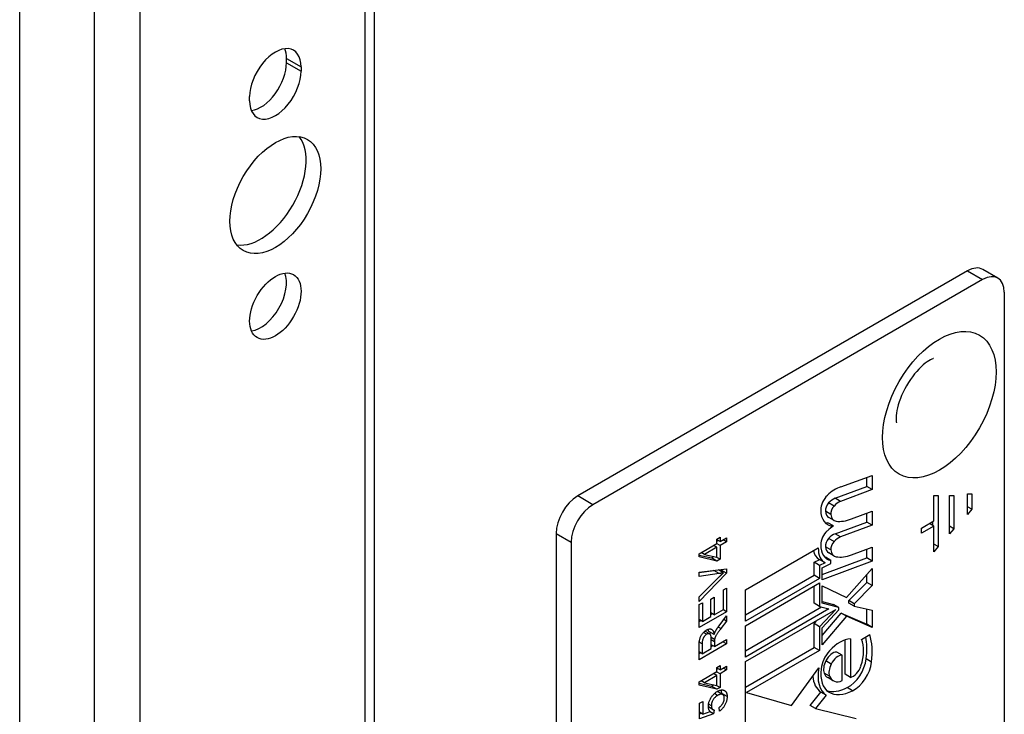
# Model space of a CAD drawing. Header units: inches. Extents: x 94.9 to 112.2, y 31.8 to 58.8.
# Tile 5 of 16: x 94.9 to 97.4, y 40 to 41.8. Entities that reach past the tile are written whole.
import ezdxf

# ---------------------------------------------------------------- set-up
doc = ezdxf.new("R2010")
doc.units = ezdxf.units.IN
doc.header["$MEASUREMENT"] = 0
doc.layers.add('Visible Edges(ANSI)', color=7, linetype='Continuous', lineweight=25)
doc.layers.add('Visible Tangent Edges(ANSI)', color=7, linetype='Continuous', lineweight=25)

msp = doc.modelspace()

# ---------------------------------------------------------------- linework, layer by layer
at = {"layer": 'Visible Edges(ANSI)'}
for p, q in [((94.8774, 38.2525), (94.8774, 53.4252)), ((95.7891, 52.8104), (95.7891, 38.6361)), ((95.5633, 41.6549), (95.5633, 41.6655)), ((95.6008, 41.6439), (95.6008, 41.6333)), ((95.4686, 41.5569), (95.4686, 41.5676)), ((97.3141, 41.1194), (96.3119, 40.5408)), ((97.3924, 41.1009), (97.3535, 41.1233)), ((97.353, 41.097), (96.3508, 40.5183)), ((97.4087, 41.0648), (97.4087, 39.5663)), ((96.9882, 40.5646), (97.069, 40.5931)), ((97.0551, 40.5652), (97.0551, 40.5882)), ((97.069, 40.5931), (97.069, 40.5572)), ((96.9738, 40.5348), (97.0551, 40.5652)), ((97.069, 40.5572), (96.9877, 40.5268)), ((97.069, 40.5572), (97.0551, 40.5652)), ((97.2276, 40.4765), (97.2276, 40.5424)), ((97.2276, 40.5424), (97.239, 40.5424)), ((97.239, 40.5424), (97.239, 40.4106)), ((97.2676, 40.4435), (97.2676, 40.5424)), ((97.2676, 40.5424), (97.279, 40.5424)), ((97.279, 40.5424), (97.279, 40.4567)), ((97.3138, 40.4933), (97.3138, 40.546)), ((97.3138, 40.546), (97.3252, 40.546)), ((97.3252, 40.546), (97.3252, 40.5065)), ((97.016, 40.4819), (97.069, 40.5017)), ((97.069, 40.5017), (97.069, 40.4658)), ((97.3252, 40.5065), (97.3138, 40.513)), ((97.3252, 40.5065), (97.3138, 40.4933)), ((96.9712, 40.4777), (96.9572, 40.4857)), ((97.0551, 40.4738), (97.0551, 40.4965)), ((97.1962, 40.4583), (97.2276, 40.4765)), ((96.9693, 40.4637), (96.9554, 40.4718)), ((96.9738, 40.4434), (97.0551, 40.4738)), ((97.069, 40.4658), (96.9877, 40.4354)), ((97.069, 40.4658), (97.0551, 40.4738)), ((97.2276, 40.4633), (97.1962, 40.4452)), ((97.1962, 40.4452), (97.1962, 40.4583)), ((97.2276, 40.4633), (97.2162, 40.4699)), ((97.2251, 40.4647), (97.2251, 40.475)), ((97.2276, 40.3974), (97.2276, 40.4633)), ((97.279, 40.4567), (97.2676, 40.4633)), ((97.279, 40.4567), (97.2676, 40.4435)), ((96.2563, 40.4444), (96.2563, 38.9459)), ((96.6699, 40.4299), (96.6779, 40.4345)), ((96.6699, 40.4188), (96.6699, 40.4299)), ((96.6779, 40.4235), (96.6699, 40.4281)), ((96.6699, 40.4249), (96.6727, 40.4265)), ((96.6779, 40.4345), (96.6779, 40.4235)), ((96.6779, 40.4235), (96.6948, 40.4332)), ((96.6948, 40.4232), (96.6862, 40.4282)), ((96.6948, 40.4332), (96.6948, 40.4232)), ((96.2952, 40.4219), (96.2952, 38.9234)), ((96.6241, 40.3924), (96.6699, 40.4188)), ((96.6699, 40.4088), (96.638, 40.3904)), ((96.6699, 40.4088), (96.6613, 40.4138)), ((96.664, 40.4123), (96.664, 40.4154)), ((96.6779, 40.4134), (96.6692, 40.4184)), ((96.6699, 40.3832), (96.6699, 40.4088)), ((96.6948, 40.4232), (96.6779, 40.4134)), ((96.6779, 40.4134), (96.6779, 40.378)), ((96.743, 40.2996), (96.9304, 40.4078)), ((97.016, 40.3896), (97.069, 40.4094)), ((97.0551, 40.3815), (97.0551, 40.4042)), ((97.069, 40.4094), (97.069, 40.3735)), ((97.239, 40.4106), (97.2276, 40.4172)), ((97.239, 40.4106), (97.2276, 40.3974)), ((96.6241, 40.3842), (96.6241, 40.3924)), ((96.6241, 40.3889), (96.656, 40.3815)), ((96.6699, 40.3734), (96.6241, 40.3842)), ((96.638, 40.3904), (96.6294, 40.3954)), ((96.638, 40.3904), (96.6699, 40.3832)), ((96.656, 40.3815), (96.6622, 40.385)), ((96.6699, 40.3734), (96.656, 40.3815)), ((96.6779, 40.378), (96.6682, 40.3836)), ((96.6779, 40.378), (96.6699, 40.3734)), ((96.9197, 40.3703), (96.9341, 40.3772)), ((96.947, 40.3698), (96.933, 40.3778)), ((96.9403, 40.3386), (97.0551, 40.3815)), ((96.9629, 40.375), (96.949, 40.3831)), ((96.9712, 40.3862), (96.9573, 40.3943)), ((96.9629, 40.3671), (96.9629, 40.375)), ((97.069, 40.3735), (97.0551, 40.3815)), ((96.6241, 40.3446), (96.6948, 40.3534)), ((96.687, 40.3434), (96.6742, 40.3509)), ((96.6788, 40.3482), (96.6809, 40.3503)), ((96.6809, 40.3503), (96.6809, 40.3517)), ((96.6948, 40.3423), (96.6809, 40.3503)), ((96.6948, 40.3534), (96.6948, 40.3423)), ((96.9197, 40.3368), (96.9197, 40.3703)), ((96.9336, 40.3623), (96.9197, 40.3703)), ((96.9481, 40.3692), (96.9336, 40.3623)), ((96.9336, 40.3623), (96.9336, 40.3288)), ((97.069, 40.3735), (96.9403, 40.3254)), ((96.9403, 40.3564), (96.9629, 40.3671)), ((96.9403, 40.3254), (96.9403, 40.3564)), ((97.0028, 40.2798), (97.069, 40.3547)), ((97.069, 40.3547), (97.069, 40.3106)), ((96.6241, 40.3437), (96.6616, 40.3492)), ((96.6241, 40.3336), (96.6241, 40.3446)), ((96.6948, 40.3423), (96.6241, 40.2699)), ((96.6755, 40.3411), (96.6241, 40.3336)), ((96.6241, 40.2816), (96.6755, 40.3325)), ((96.743, 40.2348), (96.9197, 40.3368)), ((96.9336, 40.3288), (96.743, 40.2188)), ((96.9336, 40.3288), (96.9197, 40.3368)), ((97.0551, 40.3187), (97.0551, 40.339)), ((96.6865, 40.2993), (96.6948, 40.3041)), ((96.6865, 40.2492), (96.6865, 40.2993)), ((96.6948, 40.3041), (96.6948, 40.2432)), ((96.743, 40.2073), (96.9336, 40.3174)), ((96.743, 40.2188), (96.743, 40.2996)), ((96.9197, 40.265), (96.9197, 40.3093)), ((96.9336, 40.3174), (96.9336, 40.257)), ((96.9403, 40.2653), (96.9403, 40.3098)), ((96.9403, 40.3098), (97.0028, 40.2798)), ((97.0091, 40.2717), (97.0551, 40.3187)), ((97.069, 40.3106), (97.023, 40.2637)), ((97.069, 40.3106), (97.0551, 40.3187)), ((96.6241, 40.2699), (96.6241, 40.2816)), ((96.6541, 40.2757), (96.6624, 40.2805)), ((96.6541, 40.2305), (96.6541, 40.2757)), ((96.6624, 40.2805), (96.6624, 40.2353)), ((96.6241, 40.2615), (96.6325, 40.2663)), ((96.6241, 40.2023), (96.6241, 40.2615)), ((96.6325, 40.2663), (96.6325, 40.218)), ((96.6624, 40.2353), (96.6865, 40.2492)), ((96.6948, 40.2432), (96.6855, 40.2486)), ((96.743, 40.1426), (96.9388, 40.2556)), ((96.958, 40.2506), (96.743, 40.1265)), ((96.743, 40.1151), (96.9752, 40.2491)), ((96.9336, 40.257), (96.9197, 40.265)), ((96.9336, 40.257), (96.958, 40.2506)), ((96.9752, 40.2491), (96.9336, 40.2047)), ((96.9403, 40.2697), (96.9697, 40.262)), ((96.9836, 40.254), (96.9403, 40.2653)), ((96.9403, 40.202), (96.9836, 40.2483)), ((96.9836, 40.254), (96.9697, 40.262)), ((96.9836, 40.2483), (96.9836, 40.254)), ((97.0091, 40.2652), (97.0091, 40.2717)), ((97.023, 40.2637), (97.0091, 40.2717)), ((97.023, 40.2571), (97.0091, 40.2652)), ((97.023, 40.2637), (97.023, 40.2571)), ((97.023, 40.2571), (97.069, 40.2469)), ((97.0551, 40.2109), (97.0551, 40.25)), ((96.6948, 40.2432), (96.6241, 40.2023)), ((96.6325, 40.218), (96.6541, 40.2305)), ((96.6624, 40.2353), (96.6541, 40.2401)), ((96.6541, 40.2357), (96.6579, 40.2379)), ((96.6756, 40.2073), (96.6948, 40.2326)), ((96.6948, 40.2191), (96.6877, 40.2232)), ((96.6948, 40.2326), (96.6948, 40.2191)), ((96.9403, 40.1823), (96.9893, 40.2399)), ((97.0032, 40.2318), (96.9403, 40.1579)), ((97.0032, 40.2318), (96.9893, 40.2399)), ((96.9893, 40.2399), (97.0551, 40.2109)), ((97.069, 40.2029), (97.0032, 40.2318)), ((97.069, 40.2469), (97.069, 40.2029)), ((96.6325, 40.218), (96.6241, 40.2228)), ((96.6241, 40.2184), (96.6279, 40.2206)), ((96.6948, 40.2191), (96.6801, 40.1998)), ((96.743, 40.1265), (96.743, 40.2073)), ((96.9197, 40.2127), (96.9285, 40.2222)), ((96.9197, 40.1515), (96.9197, 40.2127)), ((96.9336, 40.2047), (96.9197, 40.2127)), ((96.9336, 40.2047), (96.9336, 40.1435)), ((96.9403, 40.1579), (96.9403, 40.202)), ((97.069, 40.2029), (97.0551, 40.2109)), ((96.6514, 40.186), (96.639, 40.1932)), ((96.6627, 40.1844), (96.6487, 40.1925)), ((96.6637, 40.1721), (96.6551, 40.1771)), ((97.0131, 40.1739), (97.0131, 40.0743)), ((97.0414, 40.1722), (97.0626, 40.1845)), ((96.6948, 40.1607), (96.6241, 40.1199)), ((96.6241, 40.1199), (96.6241, 40.1561)), ((96.6319, 40.161), (96.6319, 40.1352)), ((96.6319, 40.1352), (96.6553, 40.1487)), ((96.6553, 40.1487), (96.6553, 40.1719)), ((96.6634, 40.1534), (96.6553, 40.1581)), ((96.6553, 40.154), (96.6589, 40.156)), ((96.6634, 40.1534), (96.6948, 40.1715)), ((96.6634, 40.1659), (96.6634, 40.1534)), ((96.6948, 40.1607), (96.6855, 40.1661)), ((96.6948, 40.1715), (96.6948, 40.1607)), ((96.743, 40.0495), (96.9197, 40.1515)), ((96.9336, 40.1435), (96.9197, 40.1515)), ((96.9992, 40.0823), (96.9992, 40.1709)), ((96.6319, 40.1352), (96.6241, 40.1397)), ((96.6241, 40.136), (96.6274, 40.1378)), ((96.9336, 40.1435), (96.746, 40.0351)), ((96.9919, 40.1314), (96.978, 40.1394)), ((96.9919, 40.0661), (96.9919, 40.1314)), ((96.6699, 40.1002), (96.6779, 40.1048)), ((96.6699, 40.0891), (96.6699, 40.1002)), ((96.6779, 40.0937), (96.6699, 40.0983)), ((96.6699, 40.0952), (96.6727, 40.0968)), ((96.6779, 40.1048), (96.6779, 40.0937)), ((96.6779, 40.0937), (96.6948, 40.1035)), ((96.6948, 40.0935), (96.6862, 40.0985)), ((96.6948, 40.1035), (96.6948, 40.0935)), ((96.743, 39.933), (96.743, 40.1151)), ((96.8615, 40.0022), (96.9318, 40.0992)), ((96.6241, 40.0627), (96.6699, 40.0891)), ((96.6699, 40.0791), (96.638, 40.0607)), ((96.6699, 40.0791), (96.6613, 40.0841)), ((96.664, 40.0825), (96.664, 40.0857)), ((96.6779, 40.0837), (96.6692, 40.0887)), ((96.6699, 40.0535), (96.6699, 40.0791)), ((96.6948, 40.0935), (96.6779, 40.0837)), ((96.6779, 40.0837), (96.6779, 40.0483)), ((96.9687, 40.0658), (96.9548, 40.0738)), ((97.0131, 40.0743), (96.9992, 40.0823)), ((96.6241, 40.0545), (96.6241, 40.0627)), ((96.6241, 40.0592), (96.656, 40.0517)), ((96.6699, 40.0437), (96.6241, 40.0545)), ((96.638, 40.0607), (96.6294, 40.0657)), ((96.638, 40.0607), (96.6699, 40.0535)), ((96.656, 40.0517), (96.6622, 40.0553)), ((96.6699, 40.0437), (96.656, 40.0517)), ((96.6779, 40.0483), (96.6682, 40.0539)), ((96.6779, 40.0483), (96.6699, 40.0437)), ((96.6848, 40.03), (96.6708, 40.0381)), ((96.746, 40.0351), (96.743, 40.0368)), ((96.746, 40.0351), (96.8615, 40.0022)), ((96.9098, 40.0021), (96.937, 40.0367)), ((96.9509, 40.0286), (96.9237, 39.994)), ((96.9509, 40.0286), (96.937, 40.0367)), ((96.625, 40.008), (96.6333, 40.0127)), ((96.625, 39.9674), (96.625, 40.008)), ((96.6333, 40.0127), (96.6333, 39.9802)), ((96.66, 39.9913), (96.6479, 39.9983)), ((96.6482, 39.9955), (96.6485, 39.998)), ((96.6763, 39.9873), (96.6755, 39.9973)), ((96.9237, 39.994), (96.9098, 40.0021)), ((96.6333, 39.9802), (96.625, 39.985)), ((96.625, 39.9804), (96.6299, 39.9822)), ((96.6614, 39.9804), (96.625, 39.9674)), ((96.6333, 39.9802), (96.6523, 39.9867)), ((96.6614, 39.9804), (96.6512, 39.9863)), ((96.6624, 39.9905), (96.6614, 39.9804)), ((96.9237, 39.994), (97.0275, 39.9685))]:
    msp.add_line(p, q, dxfattribs=at)
at = {"layer": 'Visible Edges(ANSI)', "flags": 128}
for points in [[(97.2267, 40.8942), (97.2261, 40.8941), (97.2246, 40.8935), (97.2221, 40.8925), (97.2188, 40.8908), (97.2149, 40.8885), (97.2104, 40.8856), (97.2055, 40.8819), (97.2003, 40.8776), (97.1949, 40.8727), (97.1893, 40.8672), (97.1837, 40.8611), (97.1781, 40.8545), (97.1726, 40.8475), (97.1672, 40.84), (97.1621, 40.8323), (97.1573, 40.8242), (97.1528, 40.816), (97.1486, 40.8077), (97.1448, 40.7994), (97.1415, 40.7911), (97.1386, 40.783), (97.1361, 40.7751), (97.1341, 40.7675), (97.1326, 40.7603), (97.1315, 40.7536), (97.1308, 40.7475), (97.1304, 40.7422), (97.1304, 40.7376), (97.1306, 40.734), (97.1309, 40.7313), (97.1312, 40.7297), (97.1314, 40.7292)], [(96.6616, 40.3492), (96.6617, 40.3492), (96.6618, 40.3492), (96.6619, 40.3492), (96.662, 40.3493), (96.6622, 40.3493), (96.6623, 40.3493), (96.6624, 40.3493), (96.6625, 40.3493), (96.6626, 40.3493), (96.6628, 40.3494), (96.6629, 40.3494), (96.663, 40.3494), (96.6631, 40.3494), (96.6632, 40.3494), (96.6634, 40.3495), (96.6635, 40.3495), (96.6636, 40.3495), (96.6637, 40.3495), (96.6638, 40.3495), (96.6639, 40.3496), (96.6641, 40.3496), (96.6642, 40.3496), (96.6643, 40.3496), (96.6644, 40.3496)], [(96.6755, 40.3325), (96.676, 40.333), (96.6765, 40.3335), (96.677, 40.334), (96.6775, 40.3345), (96.678, 40.335), (96.6785, 40.3355), (96.679, 40.3359), (96.6795, 40.3364), (96.68, 40.3369), (96.6805, 40.3374), (96.681, 40.3378), (96.6814, 40.3383), (96.6819, 40.3387), (96.6824, 40.3392), (96.6829, 40.3396), (96.6833, 40.3401), (96.6838, 40.3405), (96.6843, 40.3409), (96.6847, 40.3414), (96.6852, 40.3418), (96.6857, 40.3422), (96.6861, 40.3426), (96.6866, 40.343), (96.687, 40.3434)], [(96.687, 40.3434), (96.6865, 40.3433), (96.6861, 40.3432), (96.6856, 40.3431), (96.6851, 40.343), (96.6846, 40.3429), (96.6841, 40.3428), (96.6837, 40.3426), (96.6832, 40.3425), (96.6827, 40.3424), (96.6822, 40.3423), (96.6817, 40.3422), (96.6813, 40.3421), (96.6808, 40.342), (96.6803, 40.342), (96.6798, 40.3419), (96.6793, 40.3418), (96.6789, 40.3417), (96.6784, 40.3416), (96.6779, 40.3415), (96.6774, 40.3414), (96.6769, 40.3414), (96.6765, 40.3413), (96.676, 40.3412), (96.6755, 40.3411)], [(96.6434, 40.1963), (96.6447, 40.197), (96.6459, 40.1976), (96.647, 40.198), (96.6482, 40.1984), (96.6493, 40.1987), (96.6504, 40.1989), (96.6514, 40.199), (96.6524, 40.199), (96.6534, 40.1989), (96.6543, 40.1987), (96.6552, 40.1984), (96.6561, 40.198), (96.6569, 40.1975), (96.6577, 40.1969), (96.6585, 40.1962), (96.6591, 40.1953), (96.6598, 40.1943), (96.6603, 40.1933), (96.6608, 40.1921), (96.6613, 40.1908), (96.6617, 40.1894), (96.6621, 40.1878), (96.6624, 40.1862), (96.6627, 40.1844)], [(96.6487, 40.1925), (96.6487, 40.1927), (96.6487, 40.193), (96.6486, 40.1933), (96.6486, 40.1935), (96.6486, 40.1938), (96.6485, 40.1941), (96.6485, 40.1943), (96.6484, 40.1946), (96.6484, 40.1948), (96.6483, 40.1951), (96.6483, 40.1953), (96.6482, 40.1955), (96.6482, 40.1958), (96.6481, 40.196), (96.6481, 40.1962), (96.648, 40.1965), (96.648, 40.1967), (96.6479, 40.1969), (96.6479, 40.1972), (96.6478, 40.1974), (96.6478, 40.1976), (96.6477, 40.1978), (96.6476, 40.198), (96.6476, 40.1982)], [(96.6801, 40.1998), (96.6786, 40.1977), (96.6771, 40.1958), (96.6758, 40.1939), (96.6745, 40.1922), (96.6733, 40.1906), (96.6723, 40.1891), (96.6713, 40.1877), (96.6704, 40.1864), (96.6696, 40.1851), (96.6688, 40.184), (96.6682, 40.1829), (96.6675, 40.1818), (96.667, 40.1808), (96.6665, 40.1799), (96.666, 40.179), (96.6657, 40.1781), (96.6653, 40.1773), (96.665, 40.1766), (96.6647, 40.1758), (96.6645, 40.175), (96.6643, 40.1743), (96.6641, 40.1735), (96.6639, 40.1728), (96.6637, 40.1721)], [(96.6662, 40.1929), (96.6665, 40.1935), (96.6668, 40.1941), (96.6671, 40.1947), (96.6675, 40.1953), (96.6678, 40.1958), (96.6682, 40.1964), (96.6685, 40.197), (96.6689, 40.1976), (96.6693, 40.1982), (96.6696, 40.1988), (96.67, 40.1994), (96.6704, 40.2), (96.6708, 40.2006), (96.6712, 40.2012), (96.6716, 40.2018), (96.672, 40.2024), (96.6725, 40.203), (96.6729, 40.2036), (96.6733, 40.2042), (96.6738, 40.2049), (96.6742, 40.2055), (96.6747, 40.2061), (96.6751, 40.2067), (96.6756, 40.2073)], [(96.6241, 40.1561), (96.6242, 40.1588), (96.6242, 40.1613), (96.6244, 40.1637), (96.6246, 40.166), (96.6249, 40.1681), (96.6252, 40.1701), (96.6256, 40.172), (96.626, 40.1738), (96.6266, 40.1755), (96.6272, 40.1771), (96.6279, 40.1788), (96.6287, 40.1804), (96.6296, 40.182), (96.6305, 40.1836), (96.6316, 40.1852), (96.6328, 40.1868), (96.634, 40.1883), (96.6353, 40.1897), (96.6365, 40.191), (96.6379, 40.1922), (96.6392, 40.1934), (96.6406, 40.1944), (96.642, 40.1954), (96.6434, 40.1963)], [(96.6434, 40.1852), (96.6426, 40.1847), (96.6418, 40.1841), (96.641, 40.1835), (96.6403, 40.1829), (96.6396, 40.1822), (96.6389, 40.1815), (96.6382, 40.1807), (96.6375, 40.1799), (96.6369, 40.179), (96.6363, 40.1781), (96.6357, 40.1772), (96.6352, 40.1762), (96.6347, 40.1752), (96.6342, 40.1741), (96.6338, 40.173), (96.6334, 40.1718), (96.633, 40.1706), (96.6328, 40.1694), (96.6325, 40.1681), (96.6323, 40.1668), (96.6321, 40.1654), (96.632, 40.164), (96.632, 40.1625), (96.6319, 40.161)], [(96.6553, 40.1719), (96.6553, 40.1737), (96.6553, 40.1754), (96.6551, 40.1769), (96.655, 40.1783), (96.6548, 40.1796), (96.6546, 40.1808), (96.6543, 40.1818), (96.654, 40.1827), (96.6537, 40.1836), (96.6533, 40.1843), (96.6528, 40.1849), (96.6523, 40.1854), (96.6517, 40.1859), (96.6511, 40.1862), (96.6505, 40.1865), (96.6498, 40.1866), (96.649, 40.1867), (96.6483, 40.1867), (96.6475, 40.1867), (96.6467, 40.1865), (96.6459, 40.1863), (96.6451, 40.186), (96.6443, 40.1856), (96.6434, 40.1852)], [(96.6516, 40.1859), (96.6517, 40.1861), (96.6517, 40.1862), (96.6518, 40.1864), (96.6519, 40.1865), (96.6519, 40.1866), (96.652, 40.1868), (96.6521, 40.1869), (96.6521, 40.1871), (96.6522, 40.1872), (96.6523, 40.1874), (96.6524, 40.1875), (96.6524, 40.1877), (96.6525, 40.1879), (96.6526, 40.188), (96.6527, 40.1882), (96.6528, 40.1883), (96.6529, 40.1885), (96.653, 40.1887), (96.653, 40.1888), (96.6531, 40.189), (96.6532, 40.1892), (96.6533, 40.1894), (96.6534, 40.1895), (96.6535, 40.1897)], [(96.6627, 40.1844), (96.6628, 40.1849), (96.663, 40.1853), (96.6631, 40.1857), (96.6633, 40.1861), (96.6634, 40.1865), (96.6636, 40.1869), (96.6637, 40.1873), (96.6638, 40.1877), (96.664, 40.1881), (96.6641, 40.1885), (96.6643, 40.1888), (96.6644, 40.1892), (96.6646, 40.1895), (96.6647, 40.1899), (96.6649, 40.1902), (96.665, 40.1906), (96.6652, 40.1909), (96.6653, 40.1912), (96.6654, 40.1915), (96.6656, 40.1918), (96.6657, 40.1921), (96.6659, 40.1924), (96.666, 40.1927), (96.6662, 40.1929)], [(96.6637, 40.1721), (96.6637, 40.1719), (96.6637, 40.1718), (96.6637, 40.1716), (96.6636, 40.1714), (96.6636, 40.1712), (96.6636, 40.171), (96.6636, 40.1707), (96.6636, 40.1705), (96.6635, 40.1703), (96.6635, 40.17), (96.6635, 40.1698), (96.6635, 40.1695), (96.6635, 40.1693), (96.6635, 40.169), (96.6635, 40.1687), (96.6635, 40.1684), (96.6634, 40.1682), (96.6634, 40.1679), (96.6634, 40.1675), (96.6634, 40.1672), (96.6634, 40.1669), (96.6634, 40.1666), (96.6634, 40.1662), (96.6634, 40.1659)], [(96.6479, 39.9996), (96.6479, 40.0014), (96.6481, 40.0032), (96.6483, 40.005), (96.6486, 40.0068), (96.649, 40.0086), (96.6495, 40.0104), (96.6501, 40.0122), (96.6507, 40.014), (96.6515, 40.0159), (96.6524, 40.0177), (96.6533, 40.0195), (96.6543, 40.0214), (96.6554, 40.0232), (96.6566, 40.0249), (96.6577, 40.0266), (96.659, 40.0281), (96.6603, 40.0297), (96.6616, 40.0311), (96.663, 40.0325), (96.6645, 40.0338), (96.666, 40.035), (96.6675, 40.0361), (96.6691, 40.0372), (96.6708, 40.0382)], [(96.6716, 40.0281), (96.6704, 40.0273), (96.6692, 40.0265), (96.6681, 40.0257), (96.667, 40.0249), (96.666, 40.024), (96.665, 40.023), (96.664, 40.022), (96.6631, 40.021), (96.6622, 40.0199), (96.6614, 40.0188), (96.6606, 40.0177), (96.6599, 40.0165), (96.6592, 40.0153), (96.6585, 40.014), (96.658, 40.0128), (96.6575, 40.0116), (96.657, 40.0103), (96.6566, 40.0091), (96.6563, 40.0078), (96.656, 40.0065), (96.6558, 40.0052), (96.6557, 40.004), (96.6556, 40.0027), (96.6556, 40.0014)], [(96.6707, 40.0381), (96.6707, 40.0381), (96.6707, 40.0381), (96.6707, 40.0381), (96.6707, 40.0381), (96.6707, 40.0381), (96.6707, 40.0381), (96.6707, 40.0381), (96.6707, 40.0381), (96.6707, 40.0381), (96.6707, 40.0381), (96.6707, 40.0381), (96.6707, 40.0381), (96.6708, 40.0381), (96.6708, 40.0381), (96.6708, 40.0381), (96.6708, 40.0381), (96.6708, 40.0381), (96.6708, 40.0381), (96.6708, 40.0381), (96.6708, 40.0381), (96.6708, 40.0381), (96.6708, 40.0381), (96.6708, 40.0381), (96.6708, 40.0381)], [(96.6708, 40.0382), (96.6716, 40.0387), (96.6724, 40.0391), (96.6732, 40.0395), (96.6739, 40.0399), (96.6747, 40.0402), (96.6755, 40.0405), (96.6762, 40.0408), (96.6769, 40.0411), (96.6777, 40.0413), (96.6784, 40.0415), (96.6791, 40.0417), (96.6798, 40.0418), (96.6805, 40.0419), (96.6812, 40.042), (96.6818, 40.0421), (96.6825, 40.0421), (96.6831, 40.0421), (96.6838, 40.0421), (96.6844, 40.042), (96.685, 40.042), (96.6857, 40.0419), (96.6863, 40.0417), (96.6869, 40.0416), (96.6875, 40.0414)], [(96.6889, 40.0207), (96.6889, 40.0219), (96.6888, 40.023), (96.6886, 40.0241), (96.6884, 40.0251), (96.6881, 40.026), (96.6877, 40.0268), (96.6873, 40.0276), (96.6868, 40.0283), (96.6862, 40.0289), (96.6856, 40.0294), (96.6849, 40.0299), (96.6842, 40.0303), (96.6834, 40.0307), (96.6825, 40.0309), (96.6816, 40.031), (96.6807, 40.0311), (96.6797, 40.031), (96.6787, 40.0309), (96.6776, 40.0306), (96.6765, 40.0303), (96.6753, 40.0299), (96.6741, 40.0294), (96.6729, 40.0288), (96.6716, 40.0281)], [(96.6755, 39.9973), (96.6766, 39.9982), (96.6777, 39.9991), (96.6787, 39.9999), (96.6796, 40.0008), (96.6805, 40.0017), (96.6814, 40.0027), (96.6822, 40.0036), (96.683, 40.0046), (96.6837, 40.0055), (96.6844, 40.0065), (96.685, 40.0075), (96.6856, 40.0085), (96.6861, 40.0096), (96.6866, 40.0106), (96.687, 40.0116), (96.6874, 40.0126), (96.6878, 40.0137), (96.6881, 40.0147), (96.6883, 40.0157), (96.6885, 40.0167), (96.6887, 40.0177), (96.6888, 40.0187), (96.6889, 40.0197), (96.6889, 40.0207)], [(96.696, 40.0249), (96.696, 40.0231), (96.6959, 40.0212), (96.6957, 40.0194), (96.6954, 40.0176), (96.6951, 40.0158), (96.6947, 40.014), (96.6942, 40.0122), (96.6936, 40.0105), (96.693, 40.0087), (96.6923, 40.007), (96.6915, 40.0053), (96.6906, 40.0036), (96.6897, 40.0019), (96.6887, 40.0003), (96.6877, 39.9988), (96.6866, 39.9973), (96.6855, 39.9958), (96.6844, 39.9944), (96.6831, 39.9931), (96.6819, 39.9918), (96.6806, 39.9906), (96.6792, 39.9894), (96.6778, 39.9883), (96.6763, 39.9873)], [(96.6821, 40.0329), (96.6821, 40.0334), (96.6821, 40.0338), (96.6821, 40.0343), (96.6821, 40.0347), (96.682, 40.0351), (96.682, 40.0355), (96.682, 40.0359), (96.682, 40.0363), (96.6819, 40.0367), (96.6819, 40.0371), (96.6818, 40.0375), (96.6818, 40.0379), (96.6817, 40.0382), (96.6817, 40.0386), (96.6816, 40.039), (96.6815, 40.0393), (96.6814, 40.0397), (96.6814, 40.04), (96.6813, 40.0404), (96.6812, 40.0407), (96.6811, 40.041), (96.681, 40.0413), (96.6809, 40.0416), (96.6808, 40.042)], [(96.6821, 40.0316), (96.6821, 40.0316), (96.6821, 40.0317), (96.6821, 40.0317), (96.6821, 40.0318), (96.6821, 40.0318), (96.6821, 40.0319), (96.6821, 40.032), (96.6821, 40.032), (96.6821, 40.0321), (96.6821, 40.0321), (96.6821, 40.0322), (96.6821, 40.0323), (96.6821, 40.0323), (96.6821, 40.0324), (96.6821, 40.0324), (96.6821, 40.0325), (96.6821, 40.0325), (96.6821, 40.0326), (96.6821, 40.0327), (96.6821, 40.0327), (96.6821, 40.0328), (96.6821, 40.0328), (96.6821, 40.0329), (96.6821, 40.0329)], [(96.6875, 40.0414), (96.6882, 40.0411), (96.6888, 40.0408), (96.6895, 40.0405), (96.6901, 40.0401), (96.6907, 40.0397), (96.6912, 40.0393), (96.6917, 40.0388), (96.6922, 40.0383), (96.6927, 40.0377), (96.6931, 40.0371), (96.6935, 40.0365), (96.6939, 40.0358), (96.6942, 40.0351), (96.6945, 40.0344), (96.6948, 40.0336), (96.6951, 40.0328), (96.6953, 40.0319), (96.6955, 40.031), (96.6957, 40.0301), (96.6958, 40.0291), (96.6959, 40.0281), (96.696, 40.0271), (96.696, 40.026), (96.696, 40.0249)], [(96.6523, 39.9867), (96.652, 39.9871), (96.6516, 39.9876), (96.6513, 39.988), (96.651, 39.9884), (96.6507, 39.9889), (96.6504, 39.9893), (96.6501, 39.9898), (96.6499, 39.9903), (96.6496, 39.9908), (96.6494, 39.9913), (96.6492, 39.9918), (96.649, 39.9923), (96.6488, 39.9929), (96.6487, 39.9934), (96.6485, 39.994), (96.6484, 39.9946), (96.6483, 39.9952), (96.6482, 39.9958), (96.6481, 39.9964), (96.648, 39.997), (96.648, 39.9976), (96.6479, 39.9983), (96.6479, 39.9989), (96.6479, 39.9996)], [(96.6556, 40.0014), (96.6556, 40.0006), (96.6556, 39.9998), (96.6557, 39.9991), (96.6558, 39.9983), (96.6559, 39.9977), (96.656, 39.997), (96.6562, 39.9964), (96.6564, 39.9958), (96.6566, 39.9952), (96.6569, 39.9947), (96.6572, 39.9942), (96.6575, 39.9937), (96.6578, 39.9933), (96.6581, 39.9929), (96.6585, 39.9925), (96.6589, 39.9921), (96.6593, 39.9918), (96.6597, 39.9915), (96.6601, 39.9913), (96.6605, 39.991), (96.661, 39.9908), (96.6615, 39.9907), (96.6619, 39.9906), (96.6624, 39.9905)]]:
    msp.add_lwpolyline(points, dxfattribs=at)
at = {"layer": 'Visible Edges(ANSI)'}
for centre, major_axis, start_param, end_param in [((95.5347, 41.6057), (0.0468, 0.081), 5.497787, 8.63938), ((95.4972, 41.6274), (0.0467, 0.081), 5.497787, 5.870774), ((95.4972, 41.6167), (0.0467, 0.081), 3.554004, 5.497787), ((95.5347, 41.5951), (-0.0468, -0.081), 5.497787, 8.63938), ((95.4972, 41.3363), (-0.0825, -0.1429), 0.229131, 2.912462), ((95.4972, 41.0505), (0.0467, 0.081), 3.554004, 5.870774), ((97.3141, 41.0551), (0.0394, 0.0682), 0, 0.785398), ((97.353, 41.0327), (0.0394, 0.0682), 5.497787, 7.068583), ((96.9752, 40.4802), (0.048, 0.0831), 0.593412, 1.107844), ((96.3119, 40.4765), (-0.0394, -0.0682), 3.926991, 5.497787), ((96.9616, 40.5195), (0.0175, 0.0303), 1.107844, 2.350588), ((96.9687, 40.499), (0.0205, 0.0355), 0.610729, 1.196401), ((96.9826, 40.4909), (-0.0205, -0.0355), 3.752322, 4.337994), ((96.3508, 40.4541), (0.0394, 0.0682), 0.785398, 2.356194), ((96.9947, 40.5384), (-0.0409, -0.0709), 5.492181, 6.613939), ((96.9628, 40.5113), (0.01, 0.0173), 1.196401, 2.462706), ((96.9782, 40.5221), (-0.021, -0.0364), 5.604299, 6.283185), ((96.9767, 40.5032), (-0.01, -0.0173), 4.337994, 5.604299), ((96.9922, 40.5141), (-0.021, -0.0364), 5.604299, 6.503242), ((97.0334, 40.6169), (-0.0775, -0.1342), 0.236639, 0.625276), ((96.9607, 40.4291), (0.0169, 0.0293), 1.081978, 2.347078), ((96.9808, 40.5465), (-0.0409, -0.0709), 0.170877, 0.330754), ((96.9736, 40.388), (0.048, 0.0831), 0.848525, 1.081978), ((96.9628, 40.4198), (0.01, 0.0173), 1.196548, 2.461438), ((96.9687, 40.4075), (0.0205, 0.0355), 0.610865, 1.196548), ((96.9826, 40.3995), (-0.0205, -0.0355), 3.752458, 4.33814), ((96.973, 40.4471), (-0.04, -0.0693), 5.724769, 6.283185), ((96.987, 40.4391), (-0.04, -0.0693), 5.47676, 6.310847), ((96.9934, 40.4477), (-0.04, -0.0693), 5.48867, 6.499805), ((96.9783, 40.4306), (-0.021, -0.0364), 5.603031, 6.283185), ((96.9767, 40.4118), (-0.01, -0.0173), 4.33814, 5.603031), ((96.9922, 40.4226), (-0.021, -0.0364), 5.603031, 6.503084), ((96.9795, 40.4557), (-0.04, -0.0693), 0.174883, 0.216619), ((97.035, 40.5252), (-0.0775, -0.1342), 0.219898, 0.610865), ((96.9863, 40.0882), (0.047, 0.0814), 0.369234, 1.201563), ((96.9746, 40.1016), (0.0511, 0.0886), 5.055842, 5.891549), ((96.9121, 40.0644), (0.1012, 0.1753), 5.35049, 5.699836), ((96.926, 40.0564), (-0.1012, -0.1753), 2.208898, 2.658734), ((96.9739, 40.1134), (0.0253, 0.0439), 1.201563, 2.270327), ((96.9672, 40.1104), (0.0159, 0.0276), 0.287189, 1.678399), ((96.9812, 40.1024), (0.0159, 0.0276), 0.287189, 1.678399), ((97.0077, 40.1032), (0.0329, 0.057), 3.867033, 5.35049), ((97.0076, 40.1228), (-0.055, -0.0953), 5.272274, 6.251395), ((97.0076, 40.1228), (-0.0498, -0.0863), 5.330385, 6.268672), ((96.9698, 40.1095), (-0.0182, -0.0316), 4.819991, 5.836026), ((96.9837, 40.1015), (-0.0182, -0.0316), 4.819991, 5.836026), ((97.0195, 40.103), (0.016, 0.0277), 3.639467, 5.055842), ((97.0216, 40.0952), (-0.0329, -0.057), 0.72544, 2.208898), ((96.9937, 40.1309), (-0.055, -0.0953), 5.591866, 6.251395), ((96.9828, 40.1223), (-0.028, -0.0485), 5.836026, 6.283185), ((96.9967, 40.1143), (-0.028, -0.0485), 5.836026, 6.946368), ((97.0105, 40.1594), (-0.0663, -0.1149), 0.110827, 0.72544), ((97.0244, 40.1514), (-0.0663, -0.1149), 6.268672, 7.008625)]:
    msp.add_ellipse(centre, major_axis=major_axis, ratio=0.57735, start_param=start_param, end_param=end_param, dxfattribs=at)
for centre, major_axis in [((95.5347, 41.3146), (-0.0825, -0.1429)), ((95.5347, 41.0289), (-0.0467, -0.081))]:
    msp.add_ellipse(centre, major_axis=major_axis, ratio=0.57735, dxfattribs=at)
at = {"layer": 'Visible Tangent Edges(ANSI)'}
for p, q in [((95.0685, 53.2549), (95.0685, 38.2022)), ((95.1873, 38.2961), (95.1873, 53.1579)), ((95.7645, 52.8246), (95.7645, 38.6293)), ((95.5633, 41.6655), (95.6008, 41.6439)), ((95.5633, 41.6549), (95.6008, 41.6333)), ((97.3141, 41.1194), (97.353, 41.097)), ((96.3508, 40.5183), (96.3119, 40.5408)), ((96.9877, 40.5268), (96.9738, 40.5348)), ((96.9626, 40.4934), (96.9487, 40.5014)), ((96.9711, 40.5149), (96.9571, 40.523)), ((96.2563, 40.4444), (96.2952, 40.4219)), ((96.9711, 40.4235), (96.9571, 40.4315)), ((96.9877, 40.4354), (96.9738, 40.4434)), ((96.9626, 40.402), (96.9487, 40.41)), ((96.6755, 40.3411), (96.6616, 40.3492)), ((96.6801, 40.1998), (96.673, 40.2038)), ((96.6434, 40.1852), (96.6354, 40.1898)), ((96.6319, 40.161), (96.6245, 40.1653)), ((96.6634, 40.1659), (96.6553, 40.1706)), ((97.0676, 40.1139), (97.0537, 40.1219)), ((96.9636, 40.1085), (96.9497, 40.1166)), ((96.9594, 40.0775), (96.9455, 40.0856)), ((97.0188, 40.04), (97.0049, 40.048)), ((96.6716, 40.0281), (96.6634, 40.0328)), ((96.696, 40.0249), (96.6821, 40.0329)), ((96.6556, 40.0014), (96.6484, 40.0055))]:
    msp.add_line(p, q, dxfattribs=at)
msp.add_ellipse((97.2417, 40.7755), major_axis=(-0.1032, -0.1787), ratio=0.57735, dxfattribs=at)

doc.saveas('drawing.dxf')
